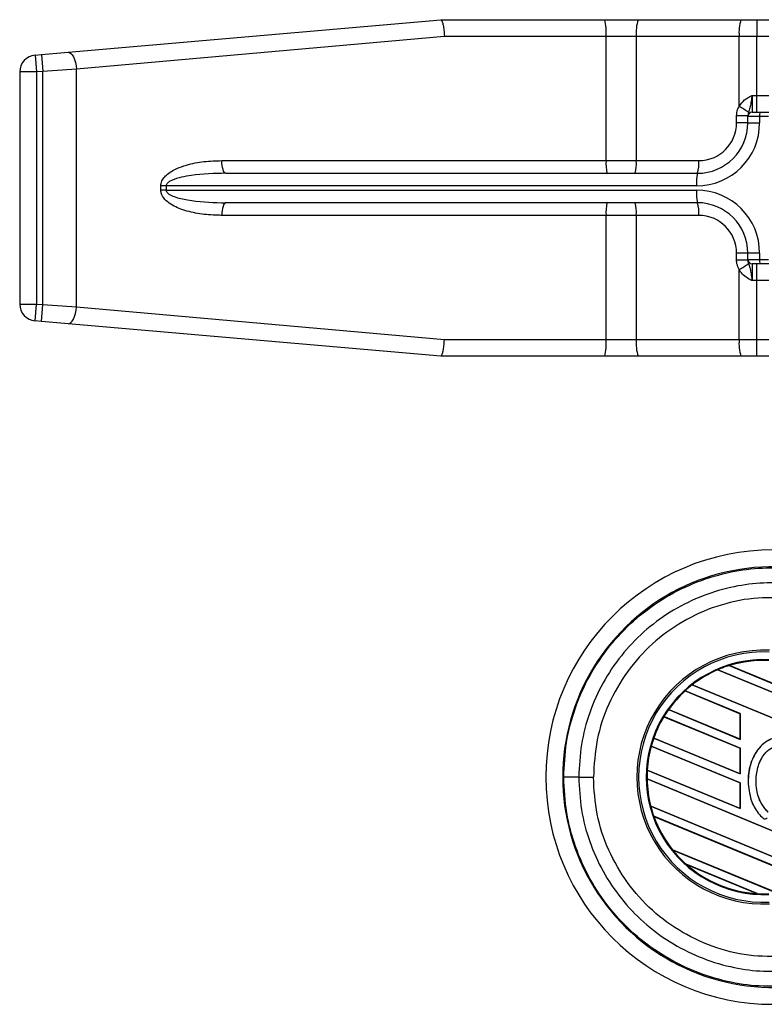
# Model space of a CAD drawing. Header units: millimetres. Extents: x 0 to 420, y 0 to 297.
# Tile 27 of 124: x 55.68 to 58.87, y 235.7 to 239.92. Entities that reach past the tile are written whole.
import ezdxf

# ---------------------------------------------------------------- set-up
doc = ezdxf.new("R2010")
doc.units = ezdxf.units.MM

msp = doc.modelspace()

# ---------------------------------------------------------------- linework, layer by layer
at = {"color": 7, "linetype": 'Continuous', "lineweight": 25}
for p, q in [((55.89077, 239.78225), (57.48505, 239.92173)), ((57.48505, 239.92173), (57.48515, 239.92173)), ((57.48515, 239.92173), (58.18722, 239.92173)), ((58.18722, 239.92173), (58.32995, 239.92173)), ((58.32995, 239.92173), (58.77021, 239.92173)), ((58.77021, 239.92173), (58.83758, 239.92173)), ((58.83758, 239.92173), (58.89015, 239.92173)), ((58.83758, 239.92173), (58.83758, 239.84965)), ((57.50079, 239.84965), (55.92579, 239.71044)), ((58.19271, 239.84965), (57.50079, 239.84965)), ((58.19271, 239.31804), (58.19271, 239.84965)), ((58.32247, 239.84965), (58.19271, 239.84965)), ((58.32247, 239.31804), (58.32247, 239.84965)), ((58.76272, 239.84965), (58.32247, 239.84965)), ((58.76272, 239.55062), (58.76272, 239.84965)), ((58.83758, 239.84965), (58.76272, 239.84965)), ((58.89015, 239.84965), (58.83758, 239.84965)), ((58.83758, 239.59736), (58.83758, 239.84965)), ((55.74881, 239.76983), (55.7758, 239.77219)), ((55.74881, 239.76983), (55.75509, 239.69802)), ((55.7758, 239.77219), (55.89077, 239.78225)), ((55.7758, 239.77219), (55.78209, 239.70038)), ((55.68301, 239.69802), (55.68301, 238.7038)), ((55.75509, 239.69802), (55.68301, 239.69802)), ((55.78209, 239.70038), (55.75509, 239.69802)), ((55.75509, 239.69802), (55.75509, 238.7038)), ((55.92579, 239.71044), (55.78209, 239.70038)), ((55.78209, 238.70144), (55.78209, 239.70038)), ((55.92579, 238.69138), (55.92579, 239.71044)), ((58.81757, 239.59736), (58.83758, 239.59736)), ((58.83758, 239.52528), (58.83758, 239.59736)), ((58.83758, 239.59736), (58.89015, 239.59736)), ((58.81807, 239.52528), (58.8516, 239.52528)), ((58.8516, 239.52528), (58.89015, 239.52528)), ((58.80005, 239.51028), (58.7516, 239.51028)), ((58.7516, 239.48023), (58.7516, 239.51028)), ((58.80005, 239.48023), (58.7516, 239.48023)), ((58.80005, 239.48023), (58.80005, 239.50726)), ((58.85034, 239.50726), (58.80005, 239.50726)), ((58.80005, 239.48023), (58.85034, 239.48023)), ((58.8889, 239.50726), (58.85034, 239.50726)), ((58.85034, 239.50726), (58.85034, 239.48023)), ((56.54833, 239.31804), (58.19271, 239.31804)), ((58.19271, 239.31804), (58.32247, 239.31804)), ((58.32247, 239.31804), (58.58942, 239.31804)), ((56.56509, 239.26398), (58.58381, 239.26398)), ((56.28707, 239.1919), (56.28707, 239.20992)), ((56.30961, 239.20992), (56.28707, 239.20992)), ((56.30961, 239.1919), (56.28707, 239.1919)), ((56.30961, 239.20992), (56.30961, 239.1919)), ((58.58003, 239.20992), (56.30961, 239.20992)), ((56.30961, 239.1919), (58.58003, 239.1919)), ((58.58381, 239.13784), (56.56509, 239.13784)), ((58.19271, 239.08378), (56.54833, 239.08378)), ((58.19271, 238.55218), (58.19271, 239.08378)), ((58.32247, 239.08378), (58.19271, 239.08378)), ((58.58942, 239.08378), (58.32247, 239.08378)), ((58.32247, 238.55218), (58.32247, 239.08378)), ((58.7516, 238.89155), (58.7516, 238.92159)), ((58.80005, 238.92159), (58.7516, 238.92159)), ((58.80005, 238.89155), (58.7516, 238.89155)), ((58.85034, 238.92159), (58.80005, 238.92159)), ((58.80005, 238.89456), (58.80005, 238.92159)), ((58.80005, 238.89456), (58.85034, 238.89456)), ((58.85034, 238.92159), (58.85034, 238.89456)), ((58.85034, 238.89456), (58.8889, 238.89456)), ((58.76272, 238.55218), (58.76272, 238.8512)), ((58.8516, 238.87654), (58.81807, 238.87654)), ((58.83758, 238.80446), (58.83758, 238.87654)), ((58.89015, 238.87654), (58.8516, 238.87654)), ((58.83758, 238.80446), (58.81757, 238.80446)), ((58.89015, 238.80446), (58.83758, 238.80446)), ((58.83758, 238.55218), (58.83758, 238.80446)), ((55.68301, 238.7038), (55.75509, 238.7038)), ((55.74881, 238.632), (55.75509, 238.7038)), ((55.75509, 238.7038), (55.78209, 238.70144)), ((55.7758, 238.62963), (55.78209, 238.70144)), ((55.78209, 238.70144), (55.92579, 238.69138)), ((55.92579, 238.69138), (57.50079, 238.55218)), ((55.7758, 238.62963), (55.74881, 238.632)), ((55.89077, 238.61958), (55.7758, 238.62963)), ((57.48505, 238.48009), (55.89077, 238.61958)), ((57.50079, 238.55218), (58.19271, 238.55218)), ((58.19271, 238.55218), (58.32247, 238.55218)), ((58.32247, 238.55218), (58.76272, 238.55218)), ((58.76272, 238.55218), (58.83758, 238.55218)), ((58.83758, 238.48009), (58.83758, 238.55218)), ((58.83758, 238.55218), (58.89015, 238.55218)), ((57.48515, 238.48009), (57.48505, 238.48009)), ((58.18722, 238.48009), (57.48515, 238.48009)), ((58.32995, 238.48009), (58.18722, 238.48009)), ((58.77021, 238.48009), (58.32995, 238.48009)), ((58.83758, 238.48009), (58.77021, 238.48009)), ((58.89015, 238.48009), (58.83758, 238.48009)), ((58.72019, 237.15568), (58.98345, 237.04663)), ((58.7202, 237.15567), (58.72019, 237.15568)), ((58.72088, 237.15556), (58.7202, 237.15567)), ((58.98345, 237.0468), (58.72088, 237.15556)), ((58.6714, 237.13773), (58.67141, 237.13773)), ((58.98345, 237.00848), (58.6714, 237.13773)), ((58.67141, 237.13773), (58.67161, 237.13748)), ((58.67161, 237.13748), (58.98345, 237.00831)), ((58.56165, 237.07311), (58.98345, 236.89839)), ((58.56166, 237.0731), (58.56165, 237.07311)), ((58.56213, 237.07308), (58.56166, 237.0731)), ((58.98345, 236.89856), (58.56213, 237.07308)), ((58.76752, 236.94968), (58.53127, 237.04754)), ((58.53127, 237.04754), (58.53128, 237.04753)), ((58.53128, 237.04753), (58.53147, 237.04729)), ((58.53147, 237.04729), (58.76721, 236.94964)), ((58.46006, 236.96695), (58.76752, 236.83959)), ((58.46007, 236.96695), (58.46006, 236.96695)), ((58.46045, 236.96696), (58.46007, 236.96695)), ((58.76721, 236.83989), (58.46045, 236.96696)), ((58.76752, 236.94968), (58.76721, 236.94964)), ((58.76721, 236.94964), (58.76721, 236.83989)), ((58.76752, 236.83959), (58.76752, 236.94968)), ((58.76752, 236.80144), (58.44039, 236.93694)), ((58.44039, 236.93694), (58.4404, 236.93694)), ((58.4404, 236.93694), (58.44061, 236.93668)), ((58.44061, 236.93668), (58.76721, 236.8014)), ((58.39682, 236.8449), (58.76752, 236.69135)), ((58.39683, 236.8449), (58.39682, 236.8449)), ((58.39716, 236.84493), (58.39683, 236.8449)), ((58.76721, 236.69165), (58.39716, 236.84493)), ((58.76721, 236.83989), (58.76752, 236.83959)), ((58.76752, 236.6532), (58.3862, 236.81115)), ((58.3862, 236.81115), (58.3862, 236.81114)), ((58.3862, 236.81114), (58.38645, 236.81088)), ((58.38645, 236.81088), (58.76721, 236.65316)), ((58.76752, 236.80144), (58.76721, 236.8014)), ((58.76721, 236.8014), (58.76721, 236.69165)), ((58.76752, 236.69135), (58.76752, 236.80144)), ((58.36906, 236.70816), (58.76752, 236.54311)), ((58.36907, 236.70816), (58.36906, 236.70816)), ((58.36939, 236.7082), (58.36907, 236.70816)), ((58.76721, 236.54341), (58.36939, 236.7082)), ((58.76721, 236.69165), (58.76752, 236.69135)), ((58.07597, 236.67805), (58.13866, 236.67805)), ((58.36822, 236.67036), (58.36823, 236.67035)), ((58.98345, 236.41552), (58.36822, 236.67036)), ((58.36823, 236.67035), (58.36854, 236.67005)), ((58.36854, 236.67005), (58.98345, 236.41535)), ((58.76752, 236.6532), (58.76721, 236.65316)), ((58.76721, 236.65316), (58.76721, 236.54341)), ((58.76752, 236.54311), (58.76752, 236.6532)), ((58.80087, 236.6593), (58.80071, 236.6593)), ((58.38384, 236.5538), (58.98345, 236.30543)), ((58.38385, 236.5538), (58.38384, 236.5538)), ((58.38416, 236.55384), (58.38385, 236.5538)), ((58.98345, 236.3056), (58.38416, 236.55384)), ((58.76721, 236.54341), (58.76752, 236.54311)), ((58.3972, 236.51011), (58.39722, 236.51011)), ((58.98345, 236.26728), (58.3972, 236.51011)), ((58.39722, 236.51011), (58.39767, 236.50975)), ((58.39767, 236.50975), (58.98345, 236.26711)), ((58.86503, 236.50214), (58.86493, 236.50202)), ((58.47656, 236.36716), (58.92801, 236.18016)), ((58.47657, 236.36715), (58.47656, 236.36716)), ((58.47696, 236.36716), (58.47657, 236.36715)), ((58.92768, 236.18047), (58.47696, 236.36716)), ((58.83899, 236.17888), (58.53586, 236.30444)), ((58.53586, 236.30444), (58.53589, 236.30443)), ((58.53589, 236.30443), (58.53712, 236.30375)), ((58.53712, 236.30375), (58.83761, 236.17928)), ((58.83761, 236.17928), (58.83896, 236.17889)), ((58.83896, 236.17889), (58.83899, 236.17888))]:
    msp.add_line(p, q, dxfattribs=at)
at = {"color": 7, "linetype": 'Continuous', "lineweight": 25, "flags": 128}
for points in [[(55.89077, 239.78225), (55.89658, 239.7813), (55.90242, 239.77751), (55.90803, 239.77103), (55.91321, 239.76212), (55.91774, 239.75113), (55.92144, 239.73851), (55.92416, 239.72476), (55.92579, 239.71044)], [(56.56509, 239.26398), (56.56182, 239.26502), (56.55868, 239.2681), (56.55578, 239.27309), (56.55324, 239.27982), (56.55115, 239.28801), (56.5496, 239.29736), (56.54865, 239.3075), (56.54833, 239.31804)], [(56.56509, 239.13784), (56.56182, 239.1368), (56.55868, 239.13372), (56.55578, 239.12873), (56.55324, 239.12201), (56.55115, 239.11381), (56.5496, 239.10447), (56.54865, 239.09433), (56.54833, 239.08378)], [(55.89077, 238.61958), (55.89658, 238.62052), (55.90242, 238.62431), (55.90803, 238.63079), (55.91321, 238.6397), (55.91774, 238.65069), (55.92144, 238.66331), (55.92416, 238.67706), (55.92579, 238.69138)]]:
    msp.add_lwpolyline(points, dxfattribs=at)
at = {"color": 7, "linetype": 'Continuous', "lineweight": 25}
for centre, radius, start, end in [((57.95199, 239.86756), 0.24139, 355.74367, 12.96689), ((58.50161, 239.86747), 0.18003, 162.45972, 185.6827), ((58.94187, 239.86747), 0.18003, 162.45972, 185.6827), ((55.75509, 239.69802), 0.07208, 95, 180), ((58.58307, 239.23085), 0.36679, 53.19115, 60.67243), ((58.81807, 239.50726), 0.01802, 90, 180), ((58.91587, 239.51174), 0.06568, 168.10545, 183.91398), ((58.58003, 239.48023), 0.27031, 270, 0), ((58.58381, 239.48023), 0.21624, 270, 0), ((58.58942, 239.48023), 0.16218, 270, 0), ((58.37326, 239.30461), 0.18104, 175.74367, 192.96689), ((58.18811, 239.30467), 0.13502, 342.45972, 5.6827), ((58.45506, 239.30467), 0.13502, 342.45972, 5.6827), ((58.77661, 239.22337), 0.19704, 168.10545, 183.91398), ((58.77661, 239.17845), 0.19704, 176.08602, 191.89455), ((58.58003, 238.92159), 0.27031, 0, 90), ((58.37326, 239.09722), 0.18104, 167.03311, 184.25633), ((58.18811, 239.09715), 0.13502, 354.3173, 17.54028), ((58.58381, 238.92159), 0.21624, 0, 90), ((58.45506, 239.09715), 0.13502, 354.3173, 17.54028), ((58.58942, 238.92159), 0.16218, 0, 90), ((58.81807, 238.89456), 0.01802, 180, 270), ((58.91587, 238.89008), 0.06568, 176.08602, 191.89455), ((58.58307, 239.17097), 0.36679, 299.32757, 306.80885), ((55.75509, 238.7038), 0.07208, 180, 265), ((57.95199, 238.53426), 0.24139, 347.03311, 4.25633), ((58.50161, 238.53435), 0.18003, 174.3173, 197.54028), ((58.94187, 238.53435), 0.18003, 174.3173, 197.54028), ((58.90817, 236.67805), 0.9731, 90, 270), ((58.90817, 236.67805), 0.90086, 85.18028, 274.81972), ((58.86819, 236.67805), 0.54366, 87.5, 272.5), ((58.86819, 236.67805), 0.53601, 87.5, 272.5), ((58.86819, 236.67805), 0.50318, 87.5, 272.5), ((58.86819, 236.67805), 0.50003, 107.21651, 113.17547), ((58.86819, 236.67805), 0.50003, 87.5, 107.21651), ((58.86819, 236.67805), 0.50002, 87.5, 107.2149), ((58.86819, 236.67805), 0.49971, 87.5, 107.14432), ((58.86819, 236.67805), 0.50003, 113.17547, 127.80908), ((58.86819, 236.67805), 0.50002, 113.17491, 127.80821), ((58.86819, 236.67805), 0.49971, 113.16504, 127.76752), ((58.86819, 236.67805), 0.50003, 127.80908, 132.36028), ((58.86819, 236.67805), 0.50003, 132.36028, 144.70717), ((58.86819, 236.67805), 0.50002, 132.36013, 144.70666), ((58.86819, 236.67805), 0.49971, 132.36308, 144.68039), ((58.86819, 236.67805), 0.50003, 144.70717, 148.81902), ((58.86819, 236.67805), 0.50003, 148.81902, 160.50758), ((58.86819, 236.67805), 0.50002, 148.81915, 160.50735), ((58.86819, 236.67805), 0.49971, 148.83169, 160.49144), ((58.86819, 236.67805), 0.50003, 160.50758, 164.56307), ((58.86819, 236.67805), 0.50003, 164.56307, 176.54814), ((58.86819, 236.67805), 0.50002, 164.56347, 176.54818), ((58.86819, 236.67805), 0.49971, 164.58576, 176.54166), ((58.86819, 236.67805), 0.50003, 176.54814, 180.8818), ((58.06269, 184.14563), 52.53243, 89.985518, 90.05581), ((58.86819, 236.67805), 0.50003, 180.8818, 194.38831), ((58.86819, 236.67805), 0.50002, 180.88252, 194.38869), ((58.86819, 236.67805), 0.49971, 180.91722, 194.39314), ((58.86819, 236.67805), 0.50003, 194.38831, 199.62504), ((58.86819, 236.67805), 0.50003, 199.62504, 218.44471), ((58.86819, 236.67805), 0.50002, 199.6263, 218.44589), ((58.86819, 236.67805), 0.49971, 199.68237, 218.47326), ((58.87284, 236.51106), 0.01201, 228.8059, 320.16689), ((58.87284, 236.51106), 0.01185, 228.8059, 320.16689), ((58.86819, 236.67805), 0.50003, 218.44471, 228.34691), ((58.86819, 236.67805), 0.50003, 228.34691, 266.65309), ((58.86819, 236.67805), 0.50002, 228.35056, 266.64944), ((58.86819, 236.67805), 0.49971, 228.50755, 266.49245), ((58.86819, 236.67805), 0.50003, 266.65309, 272.5)]:
    msp.add_arc(centre, radius, start, end, dxfattribs=at)
for points, knots in [([(57.48515, 239.92173), (57.4866, 239.92093), (57.48949, 239.91934), (57.49378, 239.90693), (57.49742, 239.88866), (57.49969, 239.86874), (57.50054, 239.85534), (57.50077, 239.85001), (57.50079, 239.84965)], [0, 0, 0, 0, 0.2144328, 0.4288627, 0.6433804, 0.858088, 0.9902914, 1, 1, 1, 1]), ([(58.76272, 239.55062), (58.76972, 239.5604), (58.78034, 239.57525), (58.80019, 239.58816), (58.8104, 239.59367), (58.81592, 239.59651), (58.81672, 239.59692), (58.81748, 239.59731), (58.81757, 239.59736)], [0, 0, 0, 0, 0.4878629, 0.7408917, 0.9631024, 0.9651262, 0.9957096, 1, 1, 1, 1]), ([(58.81757, 239.59736), (58.81756, 239.59724), (58.81735, 239.5957), (58.81593, 239.5849), (58.81337, 239.56614), (58.80908, 239.5433), (58.80501, 239.53106), (58.80283, 239.52451)], [0, 0, 0, 0, 0.0041403, 0.0545186, 0.3811386, 0.668374, 1, 1, 1, 1]), ([(58.81757, 239.59736), (58.81757, 239.59205), (58.81758, 239.57867), (58.81765, 239.5584), (58.81777, 239.5401), (58.81792, 239.52767), (58.81802, 239.52608), (58.81807, 239.52528)], [0, 0, 0, 0, 0.1409711, 0.3556489, 0.5704078, 0.785202, 1, 1, 1, 1]), ([(58.7516, 239.51028), (58.75241, 239.51921), (58.75368, 239.53343), (58.76027, 239.54596), (58.76272, 239.55062)], [0, 0, 0, 0, 0.628235, 1, 1, 1, 1]), ([(58.80283, 239.52451), (58.80222, 239.52264), (58.80079, 239.51825), (58.80032, 239.51318), (58.80005, 239.51028)], [0, 0, 0, 0, 0.4259094, 1, 1, 1, 1]), ([(56.28707, 239.20992), (56.28732, 239.21354), (56.2881, 239.22454), (56.29651, 239.24128), (56.31807, 239.26467), (56.35263, 239.28438), (56.40671, 239.30326), (56.47164, 239.31587), (56.52275, 239.31732), (56.54833, 239.31804)], [0, 0, 0, 0, 0.0341754, 0.1038923, 0.1730585, 0.3431926, 0.4908373, 0.7451899, 1, 1, 1, 1]), ([(56.56509, 239.26398), (56.51545, 239.2628), (56.45192, 239.26128), (56.37492, 239.24732), (56.34187, 239.2381), (56.32175, 239.22734), (56.31431, 239.22091), (56.31082, 239.21602), (56.30968, 239.21215), (56.30962, 239.21031), (56.30961, 239.20992)], [0, 0, 0, 0, 0.5506407, 0.7047102, 0.8711549, 0.9302593, 0.9564835, 0.9796623, 0.9957571, 1, 1, 1, 1]), ([(56.54833, 239.08378), (56.54198, 239.08384), (56.51045, 239.08412), (56.45391, 239.0886), (56.38396, 239.10446), (56.33075, 239.1277), (56.3012, 239.15388), (56.28897, 239.1741), (56.28765, 239.18641), (56.28707, 239.1919)], [0, 0, 0, 0, 0.063267, 0.3140664, 0.5642573, 0.7790459, 0.8839577, 0.948253, 1, 1, 1, 1]), ([(56.30961, 239.1919), (56.30983, 239.19019), (56.3102, 239.1873), (56.31387, 239.18102), (56.32484, 239.17193), (56.35474, 239.15916), (56.42972, 239.14279), (56.50415, 239.13813), (56.55888, 239.13787), (56.56509, 239.13784)], [0, 0, 0, 0, 0.018798, 0.0316543, 0.0793157, 0.1734215, 0.3912563, 0.9308771, 1, 1, 1, 1]), ([(58.76272, 238.8512), (58.7588, 238.85935), (58.75261, 238.8722), (58.75187, 238.88637), (58.7516, 238.89155)], [0, 0, 0, 0, 0.6342138, 1, 1, 1, 1]), ([(58.80005, 238.89155), (58.80014, 238.88992), (58.80042, 238.8848), (58.80185, 238.88035), (58.80283, 238.87731)], [0, 0, 0, 0, 0.3161563, 1, 1, 1, 1]), ([(58.81757, 238.80446), (58.81748, 238.80451), (58.81445, 238.80606), (58.80386, 238.81153), (58.78609, 238.82238), (58.77093, 238.83745), (58.76453, 238.84817), (58.76272, 238.8512)], [0, 0, 0, 0, 0.0042834, 0.1393325, 0.4884548, 0.8555438, 1, 1, 1, 1]), ([(58.80283, 238.87731), (58.80334, 238.87579), (58.80571, 238.86868), (58.80975, 238.85553), (58.81289, 238.83797), (58.81545, 238.82056), (58.81674, 238.8108), (58.81756, 238.80458), (58.81757, 238.80446)], [0, 0, 0, 0, 0.0754626, 0.3531735, 0.6575283, 0.7807856, 0.9958632, 1, 1, 1, 1]), ([(58.81807, 238.87654), (58.81802, 238.87575), (58.81792, 238.87415), (58.81777, 238.86172), (58.81765, 238.84342), (58.81758, 238.82315), (58.81757, 238.80977), (58.81757, 238.80446)], [0, 0, 0, 0, 0.214798, 0.4295922, 0.6443511, 0.8590289, 1, 1, 1, 1]), ([(57.48515, 238.48009), (57.4866, 238.48089), (57.48949, 238.48248), (57.49378, 238.49489), (57.49742, 238.51316), (57.49969, 238.53309), (57.50054, 238.54648), (57.50077, 238.55181), (57.50079, 238.55218)], [0, 0, 0, 0, 0.2144328, 0.4288627, 0.6433804, 0.858088, 0.9902914, 1, 1, 1, 1]), ([(58.01152, 236.67803), (58.01392, 236.72772), (58.01877, 236.82855), (58.05786, 236.97488), (58.11972, 237.11408), (58.20378, 237.2397), (58.30856, 237.35046), (58.42938, 237.44118), (58.56494, 237.5111), (58.70458, 237.555), (58.84599, 237.57697), (58.93731, 237.57336), (58.98351, 237.57153)], [0, 0, 0, 0, 0.100465, 0.2038434, 0.3043094, 0.4076889, 0.5081552, 0.611535, 0.7120023, 0.8153833, 0.9066108, 1, 1, 1, 1]), ([(58.97808, 237.5073), (58.93571, 237.50897), (58.85097, 237.5123), (58.72034, 237.49227), (58.59032, 237.45133), (58.46487, 237.38711), (58.35228, 237.30245), (58.25518, 237.20041), (58.17687, 237.08325), (58.11937, 236.95482), (58.08296, 236.81839), (58.0783, 236.72483), (58.07597, 236.67805)], [0, 0, 0, 0, 0.0923036, 0.1846071, 0.2865385, 0.3884688, 0.490398, 0.5923288, 0.694247, 0.7961664, 0.8980845, 1, 1, 1, 1]), ([(58.98341, 237.44412), (58.9299, 237.44603), (58.82272, 237.44986), (58.66484, 237.41405), (58.51808, 237.34757), (58.38759, 237.25278), (58.28011, 237.13228), (58.19991, 236.99249), (58.14809, 236.83884), (58.1418, 236.73161), (58.13866, 236.67805)], [0, 0, 0, 0, 0.1248804, 0.2501396, 0.3746494, 0.4998125, 0.6247642, 0.7495577, 0.8749238, 1, 1, 1, 1]), ([(58.98345, 236.83942), (58.97207, 236.84353), (58.94976, 236.85158), (58.91408, 236.84758), (58.88078, 236.83324), (58.84646, 236.80433), (58.81491, 236.75401), (58.80182, 236.70099), (58.80093, 236.66735), (58.80071, 236.6593)], [0, 0, 0, 0, 0.1181192, 0.2313231, 0.3438681, 0.4724961, 0.6678894, 0.9204553, 1, 1, 1, 1]), ([(59.07733, 236.64516), (59.07633, 236.6747), (59.07461, 236.72558), (59.04525, 236.78788), (59.0099, 236.82555), (58.97354, 236.84562), (58.93836, 236.851), (58.90455, 236.84454), (58.86906, 236.82553), (58.83377, 236.78803), (58.80613, 236.72985), (58.80268, 236.68357), (58.80087, 236.6593)], [0, 0, 0, 0, 0.1653636, 0.2847889, 0.379918, 0.4532243, 0.5152242, 0.5771012, 0.6445431, 0.7395039, 0.8633961, 1, 1, 1, 1]), ([(58.88716, 236.52785), (58.87756, 236.53819), (58.8547, 236.56281), (58.83519, 236.61929), (58.83277, 236.68456), (58.84815, 236.74369), (58.87426, 236.78343), (58.90206, 236.80549), (58.92806, 236.8151), (58.95146, 236.81523), (58.9733, 236.80754), (58.99976, 236.78929), (59.02429, 236.75514), (59.0416, 236.70549), (59.04277, 236.66956), (59.0434, 236.65013)], [0, 0, 0, 0, 0.0744353, 0.177241, 0.3086024, 0.4174643, 0.4963546, 0.5570675, 0.6030224, 0.6410452, 0.6789529, 0.7243011, 0.8099663, 0.8972232, 1, 1, 1, 1]), ([(58.88727, 236.52797), (58.87768, 236.5383), (58.85484, 236.5629), (58.83535, 236.61932), (58.83292, 236.68453), (58.84829, 236.74361), (58.87437, 236.78331), (58.90212, 236.80534), (58.92808, 236.81494), (58.9514, 236.81505), (58.96958, 236.8088), (58.97953, 236.80255), (58.98345, 236.80008)], [0, 0, 0, 0, 0.1057973, 0.2519537, 0.4387447, 0.5935245, 0.7056507, 0.7919163, 0.8571803, 0.9111569, 0.9649703, 1, 1, 1, 1]), ([(58.98351, 235.78457), (58.93839, 235.78275), (58.84708, 235.77906), (58.70703, 235.80057), (58.56631, 235.84445), (58.43181, 235.9134), (58.30967, 236.00466), (58.20558, 236.11417), (58.12044, 236.24073), (58.05883, 236.37851), (58.01904, 236.52608), (58.01405, 236.6269), (58.01152, 236.67803)], [0, 0, 0, 0, 0.0912304, 0.1846225, 0.285093, 0.3884772, 0.4889466, 0.5923296, 0.6927987, 0.7961814, 0.8966347, 1, 1, 1, 1]), ([(58.07597, 236.67805), (58.0783, 236.63127), (58.08296, 236.53772), (58.11937, 236.40128), (58.17687, 236.27286), (58.25518, 236.1557), (58.35228, 236.05366), (58.46487, 235.969), (58.59032, 235.90478), (58.72034, 235.86383), (58.85097, 235.84381), (58.93571, 235.84714), (58.97808, 235.84881)], [0, 0, 0, 0, 0.1019155, 0.2038336, 0.305753, 0.4076712, 0.509602, 0.6115312, 0.7134615, 0.8153929, 0.9076964, 1, 1, 1, 1]), ([(58.98341, 235.91199), (58.9299, 235.91008), (58.82272, 235.90625), (58.66484, 235.94206), (58.51808, 236.00854), (58.38759, 236.10333), (58.28011, 236.22383), (58.19991, 236.36362), (58.14809, 236.51727), (58.1418, 236.6245), (58.13866, 236.67805)], [0, 0, 0, 0, 0.1248804, 0.2501396, 0.3746494, 0.4998125, 0.6247642, 0.7495577, 0.8749238, 1, 1, 1, 1]), ([(58.80071, 236.6593), (58.80334, 236.63206), (58.80799, 236.58387), (58.83584, 236.53082), (58.85782, 236.50906), (58.86493, 236.50202)], [0, 0, 0, 0, 0.4679981, 0.8279401, 1, 1, 1, 1]), ([(58.80087, 236.6593), (58.8035, 236.63208), (58.80815, 236.58392), (58.83596, 236.53092), (58.85793, 236.50917), (58.86503, 236.50214)], [0, 0, 0, 0, 0.46802168, 0.82794775, 1, 1, 1, 1])]:
    msp.add_open_spline(points, degree=3, knots=knots, dxfattribs=at)

doc.saveas('drawing.dxf')
